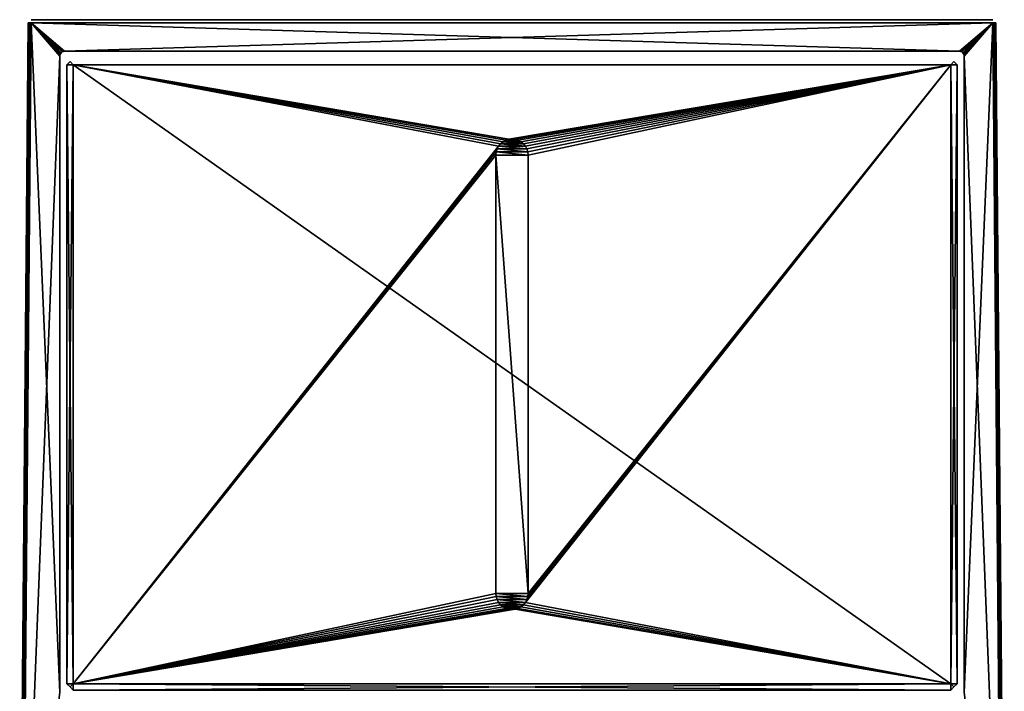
# Model space of a CAD drawing. Header units: millimetres. Extents: x -30.5 to 30.5, y -15 to 54.
# Tile 256 of 256: x -30.5 to 30.5, y 12.3 to 54. Entities that reach past the tile are written whole.
import ezdxf

# ---------------------------------------------------------------- set-up
doc = ezdxf.new("R2010")
doc.units = ezdxf.units.MM
doc.header["$LTSCALE"] = 65.185185
for name, color, linetype in [('199', 7, 'CONTINUOUS'), ('200', 7, 'CONTINUOUS'), ('201', 7, 'CONTINUOUS'), ('202', 7, 'CONTINUOUS'), ('203', 7, 'CONTINUOUS'), ('212', 7, 'CONTINUOUS'), ('213', 7, 'CONTINUOUS'), ('214', 7, 'CONTINUOUS'), ('215', 7, 'CONTINUOUS'), ('216', 7, 'CONTINUOUS'), ('217', 7, 'CONTINUOUS'), ('218', 7, 'CONTINUOUS'), ('219', 7, 'CONTINUOUS'), ('220', 7, 'CONTINUOUS'), ('221', 7, 'CONTINUOUS'), ('222', 7, 'CONTINUOUS'), ('223', 7, 'CONTINUOUS'), ('224', 7, 'CONTINUOUS')]:
    doc.layers.add(name, color=color, linetype=linetype)

msp = doc.modelspace()

# ---------------------------------------------------------------- linework, layer by layer
at = {"layer": '199', "linetype": 'CONTINUOUS'}
for points in [[(-29.802, 54, -54.8), (-29.802, 54, 54.8), (29.802, 54, -54.8), (-29.802, 54, -54.8)], [(29.802, 54, -54.8), (-29.802, 54, 54.8), (29.802, 54, 54.8), (29.802, 54, -54.8)]]:
    msp.add_3dface(points, dxfattribs=at)
at = {"layer": '200', "linetype": 'CONTINUOUS'}
for points in [[(-30.324, -6, 55), (-28.039, 12.261, 55), (-29.802, 53.8, 55), (-30.324, -6, 55)], [(-28.039, 12.261, 55), (-28.039, 51.739, 55), (-29.802, 53.8, 55), (-28.039, 12.261, 55)], [(-28.039, 51.739, 55), (-28.029, 51.817, 55), (-29.802, 53.8, 55), (-28.039, 51.739, 55)], [(-28.029, 51.817, 55), (-27.999, 51.889, 55), (-29.802, 53.8, 55), (-28.029, 51.817, 55)], [(-27.999, 51.889, 55), (-27.951, 51.951, 55), (-29.802, 53.8, 55), (-27.999, 51.889, 55)], [(-27.951, 51.951, 55), (-27.889, 51.999, 55), (-29.802, 53.8, 55), (-27.951, 51.951, 55)], [(-27.889, 51.999, 55), (-27.817, 52.029, 55), (-29.802, 53.8, 55), (-27.889, 51.999, 55)], [(-27.817, 52.029, 55), (-27.739, 52.039, 55), (-29.802, 53.8, 55), (-27.817, 52.029, 55)], [(-29.802, 53.8, 55), (27.739, 52.039, 55), (29.802, 53.8, 55), (-29.802, 53.8, 55)], [(-27.739, 52.039, 55), (27.739, 52.039, 55), (-29.802, 53.8, 55), (-27.739, 52.039, 55)], [(27.739, 52.039, 55), (27.817, 52.029, 55), (29.802, 53.8, 55), (27.739, 52.039, 55)], [(27.817, 52.029, 55), (27.889, 51.999, 55), (29.802, 53.8, 55), (27.817, 52.029, 55)], [(27.889, 51.999, 55), (27.951, 51.951, 55), (29.802, 53.8, 55), (27.889, 51.999, 55)], [(27.951, 51.951, 55), (27.999, 51.889, 55), (29.802, 53.8, 55), (27.951, 51.951, 55)], [(27.999, 51.889, 55), (28.029, 51.817, 55), (29.802, 53.8, 55), (27.999, 51.889, 55)], [(28.029, 51.817, 55), (28.039, 51.739, 55), (29.802, 53.8, 55), (28.029, 51.817, 55)], [(28.039, 51.739, 55), (30.324, -6, 55), (29.802, 53.8, 55), (28.039, 51.739, 55)], [(28.039, 12.261, 55), (30.324, -6, 55), (28.039, 51.739, 55), (28.039, 12.261, 55)]]:
    msp.add_3dface(points, dxfattribs=at)
at = {"layer": '201', "linetype": 'CONTINUOUS'}
for points in [[(-28.039, 51.739, -55), (-30.324, -6, -55), (-29.802, 53.8, -55), (-28.039, 51.739, -55)], [(-27.739, 52.039, -55), (-27.817, 52.029, -55), (-29.802, 53.8, -55), (-27.739, 52.039, -55)], [(-27.739, 52.039, -55), (-29.802, 53.8, -55), (29.802, 53.8, -55), (-27.739, 52.039, -55)], [(-27.817, 52.029, -55), (-27.889, 51.999, -55), (-29.802, 53.8, -55), (-27.817, 52.029, -55)], [(-27.889, 51.999, -55), (-27.951, 51.951, -55), (-29.802, 53.8, -55), (-27.889, 51.999, -55)], [(-27.951, 51.951, -55), (-27.999, 51.889, -55), (-29.802, 53.8, -55), (-27.951, 51.951, -55)], [(-27.999, 51.889, -55), (-28.029, 51.817, -55), (-29.802, 53.8, -55), (-27.999, 51.889, -55)], [(-28.029, 51.817, -55), (-28.039, 51.739, -55), (-29.802, 53.8, -55), (-28.029, 51.817, -55)], [(27.739, 52.039, -55), (-27.739, 52.039, -55), (29.802, 53.8, -55), (27.739, 52.039, -55)], [(27.817, 52.029, -55), (27.739, 52.039, -55), (29.802, 53.8, -55), (27.817, 52.029, -55)], [(27.889, 51.999, -55), (27.817, 52.029, -55), (29.802, 53.8, -55), (27.889, 51.999, -55)], [(27.951, 51.951, -55), (27.889, 51.999, -55), (29.802, 53.8, -55), (27.951, 51.951, -55)], [(27.999, 51.889, -55), (27.951, 51.951, -55), (29.802, 53.8, -55), (27.999, 51.889, -55)], [(28.029, 51.817, -55), (27.999, 51.889, -55), (29.802, 53.8, -55), (28.029, 51.817, -55)], [(28.039, 51.739, -55), (28.029, 51.817, -55), (29.802, 53.8, -55), (28.039, 51.739, -55)], [(28.039, 12.261, -55), (28.039, 51.739, -55), (29.802, 53.8, -55), (28.039, 12.261, -55)], [(30.324, -6, -55), (28.039, 12.261, -55), (29.802, 53.8, -55), (30.324, -6, -55)], [(-30.324, -6, -55), (-28.039, 51.739, -55), (-28.039, 12.261, -55), (-30.324, -6, -55)]]:
    msp.add_3dface(points, dxfattribs=at)
at = {"layer": '202', "linetype": 'CONTINUOUS'}
for points in [[(-30.524, -6, -54.8), (-30.524, -6, 54.8), (-30.002, 53.802, -54.8), (-30.524, -6, -54.8)], [(-30.524, -6, 54.8), (-30.002, 53.802, 54.8), (-30.002, 53.802, -54.8), (-30.524, -6, 54.8)]]:
    msp.add_3dface(points, dxfattribs=at)
at = {"layer": '203', "linetype": 'CONTINUOUS'}
for points in [[(30.524, -6, -54.8), (30.002, 53.802, -54.8), (30.002, 53.802, 54.8), (30.524, -6, -54.8)], [(30.524, -6, 54.8), (30.524, -6, -54.8), (30.002, 53.802, 54.8), (30.524, -6, 54.8)]]:
    msp.add_3dface(points, dxfattribs=at)
at = {"layer": '212', "linetype": 'CONTINUOUS'}
for points in [[(29.802, 53.8, 55), (30.375, -6, 54.993), (29.853, 53.8, 54.993), (29.802, 53.8, 55)], [(30.324, -6, 55), (30.375, -6, 54.993), (29.802, 53.8, 55), (30.324, -6, 55)], [(29.853, 53.8, 54.993), (30.424, -6, 54.973), (29.902, 53.801, 54.973), (29.853, 53.8, 54.993)], [(30.375, -6, 54.993), (30.424, -6, 54.973), (29.853, 53.8, 54.993), (30.375, -6, 54.993)], [(29.902, 53.801, 54.973), (30.465, -6, 54.941), (29.943, 53.801, 54.941), (29.902, 53.801, 54.973)], [(30.424, -6, 54.973), (30.465, -6, 54.941), (29.902, 53.801, 54.973), (30.424, -6, 54.973)], [(29.943, 53.801, 54.941), (30.497, -6, 54.9), (29.975, 53.802, 54.9), (29.943, 53.801, 54.941)], [(30.465, -6, 54.941), (30.497, -6, 54.9), (29.943, 53.801, 54.941), (30.465, -6, 54.941)], [(30.497, -6, 54.9), (30.517, -6, 54.852), (29.975, 53.802, 54.9), (30.497, -6, 54.9)], [(29.975, 53.802, 54.9), (30.517, -6, 54.852), (29.995, 53.802, 54.852), (29.975, 53.802, 54.9)], [(30.524, -6, 54.8), (30.002, 53.802, 54.8), (29.995, 53.802, 54.852), (30.524, -6, 54.8)], [(30.517, -6, 54.852), (30.524, -6, 54.8), (29.995, 53.802, 54.852), (30.517, -6, 54.852)]]:
    msp.add_3dface(points, dxfattribs=at)
at = {"layer": '213', "linetype": 'CONTINUOUS'}
for points in [[(30.324, -6, -55), (29.802, 53.8, -55), (29.853, 53.8, -54.993), (30.324, -6, -55)], [(29.902, 53.801, -54.973), (30.375, -6, -54.993), (29.853, 53.8, -54.993), (29.902, 53.801, -54.973)], [(30.375, -6, -54.993), (30.324, -6, -55), (29.853, 53.8, -54.993), (30.375, -6, -54.993)], [(29.943, 53.801, -54.941), (30.424, -6, -54.973), (29.902, 53.801, -54.973), (29.943, 53.801, -54.941)], [(30.424, -6, -54.973), (30.375, -6, -54.993), (29.902, 53.801, -54.973), (30.424, -6, -54.973)], [(29.975, 53.802, -54.9), (30.465, -6, -54.941), (29.943, 53.801, -54.941), (29.975, 53.802, -54.9)], [(30.465, -6, -54.941), (30.424, -6, -54.973), (29.943, 53.801, -54.941), (30.465, -6, -54.941)], [(30.497, -6, -54.9), (30.465, -6, -54.941), (29.975, 53.802, -54.9), (30.497, -6, -54.9)], [(29.995, 53.802, -54.852), (30.497, -6, -54.9), (29.975, 53.802, -54.9), (29.995, 53.802, -54.852)], [(30.002, 53.802, -54.8), (30.517, -6, -54.852), (29.995, 53.802, -54.852), (30.002, 53.802, -54.8)], [(30.517, -6, -54.852), (30.497, -6, -54.9), (29.995, 53.802, -54.852), (30.517, -6, -54.852)], [(30.524, -6, -54.8), (30.517, -6, -54.852), (30.002, 53.802, -54.8), (30.524, -6, -54.8)]]:
    msp.add_3dface(points, dxfattribs=at)
at = {"layer": '214', "linetype": 'CONTINUOUS'}
for points in [[(-30.524, -6, 54.8), (-30.517, -6, 54.852), (-30.002, 53.802, 54.8), (-30.524, -6, 54.8)], [(-30.002, 53.802, 54.8), (-30.517, -6, 54.852), (-29.995, 53.802, 54.852), (-30.002, 53.802, 54.8)], [(-30.517, -6, 54.852), (-30.497, -6, 54.9), (-29.995, 53.802, 54.852), (-30.517, -6, 54.852)], [(-29.995, 53.802, 54.852), (-30.497, -6, 54.9), (-29.975, 53.802, 54.9), (-29.995, 53.802, 54.852)], [(-30.497, -6, 54.9), (-30.465, -6, 54.941), (-29.975, 53.802, 54.9), (-30.497, -6, 54.9)], [(-29.975, 53.802, 54.9), (-30.465, -6, 54.941), (-29.943, 53.801, 54.941), (-29.975, 53.802, 54.9)], [(-30.465, -6, 54.941), (-30.424, -6, 54.973), (-29.943, 53.801, 54.941), (-30.465, -6, 54.941)], [(-30.424, -6, 54.973), (-30.375, -6, 54.993), (-29.902, 53.801, 54.973), (-30.424, -6, 54.973)], [(-29.943, 53.801, 54.941), (-30.424, -6, 54.973), (-29.902, 53.801, 54.973), (-29.943, 53.801, 54.941)], [(-29.902, 53.801, 54.973), (-30.375, -6, 54.993), (-29.854, 53.8, 54.993), (-29.902, 53.801, 54.973)], [(-30.375, -6, 54.993), (-30.324, -6, 55), (-29.854, 53.8, 54.993), (-30.375, -6, 54.993)], [(-30.324, -6, 55), (-29.802, 53.8, 55), (-29.854, 53.8, 54.993), (-30.324, -6, 55)]]:
    msp.add_3dface(points, dxfattribs=at)
at = {"layer": '215', "linetype": 'CONTINUOUS'}
for points in [[(-30.517, -6, -54.852), (-30.524, -6, -54.8), (-29.995, 53.802, -54.852), (-30.517, -6, -54.852)], [(-30.524, -6, -54.8), (-30.002, 53.802, -54.8), (-29.995, 53.802, -54.852), (-30.524, -6, -54.8)], [(-30.497, -6, -54.9), (-30.517, -6, -54.852), (-29.975, 53.802, -54.9), (-30.497, -6, -54.9)], [(-29.975, 53.802, -54.9), (-30.517, -6, -54.852), (-29.995, 53.802, -54.852), (-29.975, 53.802, -54.9)], [(-29.943, 53.801, -54.941), (-30.497, -6, -54.9), (-29.975, 53.802, -54.9), (-29.943, 53.801, -54.941)], [(-30.465, -6, -54.941), (-30.497, -6, -54.9), (-29.943, 53.801, -54.941), (-30.465, -6, -54.941)], [(-29.902, 53.801, -54.973), (-30.465, -6, -54.941), (-29.943, 53.801, -54.941), (-29.902, 53.801, -54.973)], [(-30.424, -6, -54.973), (-30.465, -6, -54.941), (-29.902, 53.801, -54.973), (-30.424, -6, -54.973)], [(-29.854, 53.8, -54.993), (-30.424, -6, -54.973), (-29.902, 53.801, -54.973), (-29.854, 53.8, -54.993)], [(-30.375, -6, -54.993), (-30.424, -6, -54.973), (-29.854, 53.8, -54.993), (-30.375, -6, -54.993)], [(-29.802, 53.8, -55), (-30.375, -6, -54.993), (-29.854, 53.8, -54.993), (-29.802, 53.8, -55)], [(-30.324, -6, -55), (-30.375, -6, -54.993), (-29.802, 53.8, -55), (-30.324, -6, -55)]]:
    msp.add_3dface(points, dxfattribs=at)
at = {"layer": '216', "color": 7, "linetype": 'CONTINUOUS'}
for points in [[(27.2, 12.8, 55), (-27.2, 51.2, 55), (-27.2, 12.8, 55), (27.2, 12.8, 55)], [(27.2, 51.2, 55), (-27.2, 51.2, 55), (27.2, 12.8, 55), (27.2, 51.2, 55)]]:
    msp.add_3dface(points, dxfattribs=at)
at = {"layer": '217', "color": 7, "linetype": 'CONTINUOUS'}
for points in [[(27.4, 51.4, 54.8), (27.2, 51.2, 55), (27.6, 51.2, 54.6), (27.4, 51.4, 54.8)], [(27.6, 51.2, 54.6), (27.2, 12.8, 55), (27.6, 12.8, 54.6), (27.6, 51.2, 54.6)], [(27.2, 51.2, 55), (27.2, 12.8, 55), (27.6, 51.2, 54.6), (27.2, 51.2, 55)], [(27.6, 12.8, 54.6), (27.2, 12.8, 55), (27.4, 12.6, 54.8), (27.6, 12.8, 54.6)]]:
    msp.add_3dface(points, dxfattribs=at)
at = {"layer": '218', "color": 7, "linetype": 'CONTINUOUS'}
for points in [[(-27.6, 51.2, 54.6), (-27.2, 51.2, 55), (-27.4, 51.4, 54.8), (-27.6, 51.2, 54.6)], [(-27.2, 51.2, 55), (-27.6, 51.2, 54.6), (-27.6, 12.8, 54.6), (-27.2, 51.2, 55)], [(-27.2, 12.8, 55), (-27.2, 51.2, 55), (-27.6, 12.8, 54.6), (-27.2, 12.8, 55)], [(-27.4, 12.6, 54.8), (-27.2, 12.8, 55), (-27.6, 12.8, 54.6), (-27.4, 12.6, 54.8)]]:
    msp.add_3dface(points, dxfattribs=at)
at = {"layer": '219', "color": 7, "linetype": 'CONTINUOUS'}
for points in [[(-27.2, 12.8, 55), (-27.4, 12.6, 54.8), (-27.2, 12.4, 54.6), (-27.2, 12.8, 55)], [(-27.2, 12.8, 55), (-27.2, 12.4, 54.6), (27.2, 12.4, 54.6), (-27.2, 12.8, 55)], [(27.2, 12.8, 55), (-27.2, 12.8, 55), (27.2, 12.4, 54.6), (27.2, 12.8, 55)], [(27.4, 12.6, 54.8), (27.2, 12.8, 55), (27.2, 12.4, 54.6), (27.4, 12.6, 54.8)]]:
    msp.add_3dface(points, dxfattribs=at)
at = {"layer": '220', "color": 7, "linetype": 'CONTINUOUS'}
for points in [[(-0.707, 46.307, -55.01), (-0.831, 46.156, -55.01), (-27.2, 51.2, -55.01), (-0.707, 46.307, -55.01)], [(-27.2, 51.2, -55.01), (-0.831, 46.156, -55.01), (-27.2, 12.8, -55.01), (-27.2, 51.2, -55.01)], [(-0.556, 46.431, -55.01), (-0.707, 46.307, -55.01), (-27.2, 51.2, -55.01), (-0.556, 46.431, -55.01)], [(-0.383, 46.524, -55.01), (-0.556, 46.431, -55.01), (-27.2, 51.2, -55.01), (-0.383, 46.524, -55.01)], [(-0.195, 46.581, -55.01), (-27.2, 51.2, -55.01), (27.2, 51.2, -55.01), (-0.195, 46.581, -55.01)], [(-0.195, 46.581, -55.01), (-0.383, 46.524, -55.01), (-27.2, 51.2, -55.01), (-0.195, 46.581, -55.01)], [(0, 46.6, -55.01), (-0.195, 46.581, -55.01), (27.2, 51.2, -55.01), (0, 46.6, -55.01)], [(0.195, 46.581, -55.01), (0, 46.6, -55.01), (27.2, 51.2, -55.01), (0.195, 46.581, -55.01)], [(0.383, 46.524, -55.01), (0.195, 46.581, -55.01), (27.2, 51.2, -55.01), (0.383, 46.524, -55.01)], [(0.556, 46.431, -55.01), (0.383, 46.524, -55.01), (27.2, 51.2, -55.01), (0.556, 46.431, -55.01)], [(0.707, 46.307, -55.01), (0.556, 46.431, -55.01), (27.2, 51.2, -55.01), (0.707, 46.307, -55.01)], [(0.831, 46.156, -55.01), (0.707, 46.307, -55.01), (27.2, 51.2, -55.01), (0.831, 46.156, -55.01)], [(27.2, 12.8, -55.01), (0.831, 17.844, -55.01), (27.2, 51.2, -55.01), (27.2, 12.8, -55.01)], [(0.831, 17.844, -55.01), (0.924, 18.017, -55.01), (27.2, 51.2, -55.01), (0.831, 17.844, -55.01)], [(0.924, 45.983, -55.01), (0.831, 46.156, -55.01), (27.2, 51.2, -55.01), (0.924, 45.983, -55.01)], [(0.924, 18.017, -55.01), (0.981, 18.205, -55.01), (27.2, 51.2, -55.01), (0.924, 18.017, -55.01)], [(0.981, 45.795, -55.01), (0.924, 45.983, -55.01), (27.2, 51.2, -55.01), (0.981, 45.795, -55.01)], [(0.981, 18.205, -55.01), (1, 18.4, -55.01), (27.2, 51.2, -55.01), (0.981, 18.205, -55.01)], [(1, 45.6, -55.01), (0.981, 45.795, -55.01), (27.2, 51.2, -55.01), (1, 45.6, -55.01)], [(1, 18.4, -55.01), (1, 45.6, -55.01), (27.2, 51.2, -55.01), (1, 18.4, -55.01)], [(-0.831, 46.156, -55.01), (-0.924, 45.983, -55.01), (-27.2, 12.8, -55.01), (-0.831, 46.156, -55.01)], [(-0.924, 45.983, -55.01), (-0.981, 45.795, -55.01), (-27.2, 12.8, -55.01), (-0.924, 45.983, -55.01)], [(-0.981, 45.795, -55.01), (-1, 45.6, -55.01), (-27.2, 12.8, -55.01), (-0.981, 45.795, -55.01)], [(-1, 45.6, -55.01), (-1, 18.4, -55.01), (-27.2, 12.8, -55.01), (-1, 45.6, -55.01)], [(-1, 18.4, -55.01), (-0.981, 18.205, -55.01), (-27.2, 12.8, -55.01), (-1, 18.4, -55.01)], [(-0.981, 18.205, -55.01), (-0.924, 18.017, -55.01), (-27.2, 12.8, -55.01), (-0.981, 18.205, -55.01)], [(-0.924, 18.017, -55.01), (-0.831, 17.844, -55.01), (-27.2, 12.8, -55.01), (-0.924, 18.017, -55.01)], [(-0.831, 17.844, -55.01), (-0.707, 17.693, -55.01), (-27.2, 12.8, -55.01), (-0.831, 17.844, -55.01)], [(0.707, 17.693, -55.01), (0.831, 17.844, -55.01), (27.2, 12.8, -55.01), (0.707, 17.693, -55.01)], [(-0.707, 17.693, -55.01), (-0.556, 17.569, -55.01), (-27.2, 12.8, -55.01), (-0.707, 17.693, -55.01)], [(-0.556, 17.569, -55.01), (-0.383, 17.476, -55.01), (-27.2, 12.8, -55.01), (-0.556, 17.569, -55.01)], [(-0.383, 17.476, -55.01), (-0.195, 17.419, -55.01), (-27.2, 12.8, -55.01), (-0.383, 17.476, -55.01)], [(-0.195, 17.419, -55.01), (0, 17.4, -55.01), (-27.2, 12.8, -55.01), (-0.195, 17.419, -55.01)], [(-27.2, 12.8, -55.01), (0.195, 17.419, -55.01), (27.2, 12.8, -55.01), (-27.2, 12.8, -55.01)], [(0, 17.4, -55.01), (0.195, 17.419, -55.01), (-27.2, 12.8, -55.01), (0, 17.4, -55.01)], [(0.195, 17.419, -55.01), (0.383, 17.476, -55.01), (27.2, 12.8, -55.01), (0.195, 17.419, -55.01)], [(0.383, 17.476, -55.01), (0.556, 17.569, -55.01), (27.2, 12.8, -55.01), (0.383, 17.476, -55.01)], [(0.556, 17.569, -55.01), (0.707, 17.693, -55.01), (27.2, 12.8, -55.01), (0.556, 17.569, -55.01)]]:
    msp.add_3dface(points, dxfattribs=at)
at = {"layer": '221', "color": 7, "linetype": 'CONTINUOUS'}
for points in [[(-0.556, 46.431, -55), (0.707, 46.307, -55), (-0.707, 46.307, -55), (-0.556, 46.431, -55)], [(-0.383, 46.524, -55), (0.556, 46.431, -55), (-0.556, 46.431, -55), (-0.383, 46.524, -55)], [(0.556, 46.431, -55), (0.707, 46.307, -55), (-0.556, 46.431, -55), (0.556, 46.431, -55)], [(-0.195, 46.581, -55), (0.383, 46.524, -55), (-0.383, 46.524, -55), (-0.195, 46.581, -55)], [(0.383, 46.524, -55), (0.556, 46.431, -55), (-0.383, 46.524, -55), (0.383, 46.524, -55)], [(0, 46.6, -55), (0.195, 46.581, -55), (-0.195, 46.581, -55), (0, 46.6, -55)], [(0.195, 46.581, -55), (0.383, 46.524, -55), (-0.195, 46.581, -55), (0.195, 46.581, -55)], [(-0.981, 45.795, -55), (1, 45.6, -55), (-1, 45.6, -55), (-0.981, 45.795, -55)], [(-0.924, 45.983, -55), (0.981, 45.795, -55), (-0.981, 45.795, -55), (-0.924, 45.983, -55)], [(0.981, 45.795, -55), (1, 45.6, -55), (-0.981, 45.795, -55), (0.981, 45.795, -55)], [(-0.831, 46.156, -55), (0.924, 45.983, -55), (-0.924, 45.983, -55), (-0.831, 46.156, -55)], [(0.924, 45.983, -55), (0.981, 45.795, -55), (-0.924, 45.983, -55), (0.924, 45.983, -55)], [(-0.707, 46.307, -55), (0.831, 46.156, -55), (-0.831, 46.156, -55), (-0.707, 46.307, -55)], [(0.831, 46.156, -55), (0.924, 45.983, -55), (-0.831, 46.156, -55), (0.831, 46.156, -55)], [(0.707, 46.307, -55), (0.831, 46.156, -55), (-0.707, 46.307, -55), (0.707, 46.307, -55)], [(1, 45.6, -55), (1, 18.4, -55), (-1, 45.6, -55), (1, 45.6, -55)], [(-1, 45.6, -55), (1, 18.4, -55), (-1, 18.4, -55), (-1, 45.6, -55)], [(-1, 18.4, -55), (1, 18.4, -55), (0.981, 18.205, -55), (-1, 18.4, -55)], [(-0.981, 18.205, -55), (-1, 18.4, -55), (0.981, 18.205, -55), (-0.981, 18.205, -55)], [(0.924, 18.017, -55), (-0.981, 18.205, -55), (0.981, 18.205, -55), (0.924, 18.017, -55)], [(-0.924, 18.017, -55), (-0.981, 18.205, -55), (0.924, 18.017, -55), (-0.924, 18.017, -55)], [(0.831, 17.844, -55), (-0.924, 18.017, -55), (0.924, 18.017, -55), (0.831, 17.844, -55)], [(-0.831, 17.844, -55), (-0.924, 18.017, -55), (0.831, 17.844, -55), (-0.831, 17.844, -55)], [(0.707, 17.693, -55), (-0.831, 17.844, -55), (0.831, 17.844, -55), (0.707, 17.693, -55)], [(-0.707, 17.693, -55), (-0.831, 17.844, -55), (0.707, 17.693, -55), (-0.707, 17.693, -55)], [(0.556, 17.569, -55), (-0.707, 17.693, -55), (0.707, 17.693, -55), (0.556, 17.569, -55)], [(-0.556, 17.569, -55), (-0.707, 17.693, -55), (0.556, 17.569, -55), (-0.556, 17.569, -55)], [(0.383, 17.476, -55), (-0.556, 17.569, -55), (0.556, 17.569, -55), (0.383, 17.476, -55)], [(-0.383, 17.476, -55), (-0.556, 17.569, -55), (0.383, 17.476, -55), (-0.383, 17.476, -55)], [(0.195, 17.419, -55), (-0.383, 17.476, -55), (0.383, 17.476, -55), (0.195, 17.419, -55)], [(-0.195, 17.419, -55), (-0.383, 17.476, -55), (0.195, 17.419, -55), (-0.195, 17.419, -55)], [(0, 17.4, -55), (-0.195, 17.419, -55), (0.195, 17.419, -55), (0, 17.4, -55)]]:
    msp.add_3dface(points, dxfattribs=at)
at = {"layer": '222', "color": 7, "linetype": 'CONTINUOUS'}
for points in [[(27.6, 51.2, -54.61), (27.2, 51.2, -55.01), (27.4, 51.4, -54.81), (27.6, 51.2, -54.61)], [(27.2, 12.8, -55.01), (27.2, 51.2, -55.01), (27.6, 12.8, -54.61), (27.2, 12.8, -55.01)], [(27.2, 51.2, -55.01), (27.6, 51.2, -54.61), (27.6, 12.8, -54.61), (27.2, 51.2, -55.01)], [(27.4, 12.6, -54.81), (27.2, 12.8, -55.01), (27.6, 12.8, -54.61), (27.4, 12.6, -54.81)]]:
    msp.add_3dface(points, dxfattribs=at)
at = {"layer": '223', "color": 7, "linetype": 'CONTINUOUS'}
for points in [[(-27.4, 51.4, -54.81), (-27.2, 51.2, -55.01), (-27.6, 51.2, -54.61), (-27.4, 51.4, -54.81)], [(-27.2, 51.2, -55.01), (-27.2, 12.8, -55.01), (-27.6, 51.2, -54.61), (-27.2, 51.2, -55.01)], [(-27.6, 51.2, -54.61), (-27.2, 12.8, -55.01), (-27.6, 12.8, -54.61), (-27.6, 51.2, -54.61)], [(-27.6, 12.8, -54.61), (-27.2, 12.8, -55.01), (-27.4, 12.6, -54.81), (-27.6, 12.8, -54.61)]]:
    msp.add_3dface(points, dxfattribs=at)
at = {"layer": '224', "color": 7, "linetype": 'CONTINUOUS'}
for points in [[(-27.4, 12.6, -54.81), (-27.2, 12.8, -55.01), (-27.2, 12.4, -54.61), (-27.4, 12.6, -54.81)], [(-27.2, 12.8, -55.01), (27.2, 12.8, -55.01), (-27.2, 12.4, -54.61), (-27.2, 12.8, -55.01)], [(-27.2, 12.4, -54.61), (27.2, 12.8, -55.01), (27.2, 12.4, -54.61), (-27.2, 12.4, -54.61)], [(27.2, 12.8, -55.01), (27.4, 12.6, -54.81), (27.2, 12.4, -54.61), (27.2, 12.8, -55.01)]]:
    msp.add_3dface(points, dxfattribs=at)

doc.saveas('drawing.dxf')
